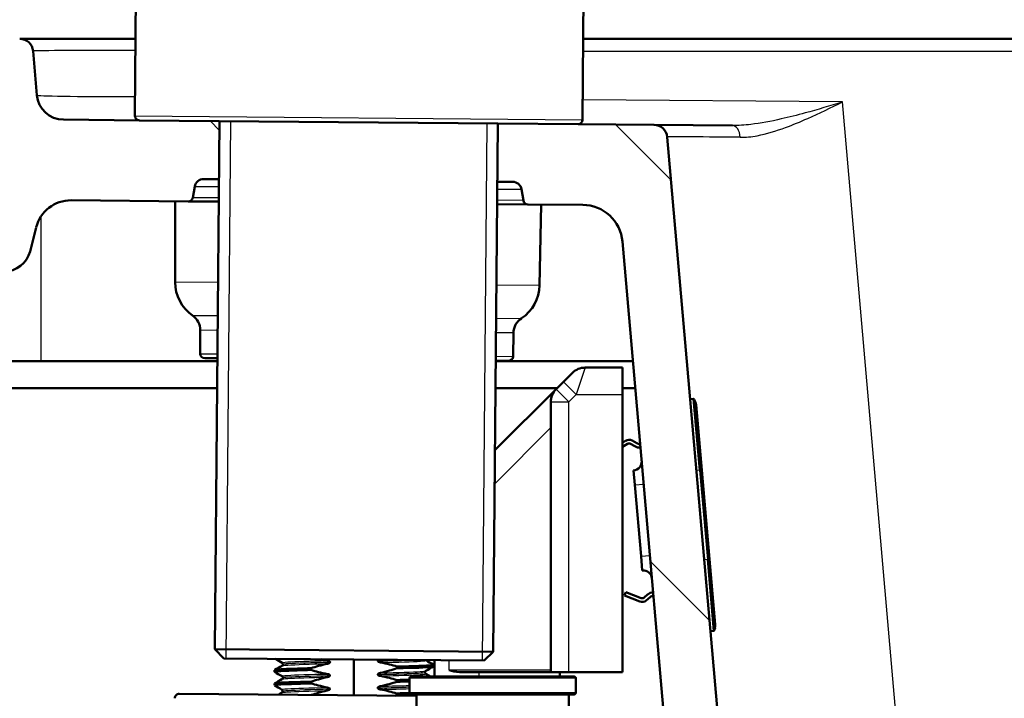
# Model space of a CAD drawing. Header units: millimetres. Extents: x 100 to 2000, y 93 to 2870.
# Tile 28 of 33: x 464 to 574, y 1695 to 1771. Entities that reach past the tile are written whole.
import ezdxf

# ---------------------------------------------------------------- set-up
doc = ezdxf.new("R2010")
doc.units = ezdxf.units.MM
doc.header["$LTSCALE"] = 10
for name, color, linetype, lineweight in [('Dimensions(ISO)', 7, 'Continuous', 25), ('Hatch', 7, 'Continuous', 9), ('Threads(ISO)', 7, 'Continuous', 25), ('Visible Edges(ISO)', 7, 'Continuous', 50), ('Visible Tangent Edges(ISO)', 7, 'Continuous', 25)]:
    doc.layers.add(name, color=color, linetype=linetype, lineweight=lineweight)
doc.styles.add('Text_3.5mm', font='arial.ttf', dxfattribs={"width": 0.9})
doc.dimstyles.new('KS-STANDARD', dxfattribs={"dimscale": 10, "dimtxt": 3.5, "dimasz": 2.5, "dimexe": 3.175, "dimexo": 0, "dimgap": 0.8, "dimtad": 1, "dimdec": 1, "dimrnd": 1e-08, "dimtxsty": 'Text_3.5mm', "dimcen": 0.09, "dimdle": 10, "dimclrd": 7, "dimclre": 7, "dimclrt": 7, "dimadec": 0, "dimazin": 2, "dimtfac": 0.714286, "dimtdec": 4, "dimtmove": 0, "dimatfit": 3, "dimfxl": 1, "dimtolj": 1, "dimlwd": 25, "dimlwe": 25, "dimarcsym": 0})

# ---------------------------------------------------------------- blocks, each defined once
blk = doc.blocks.new('*D6')
at = {"layer": 'Defpoints', "color": 0, "linetype": 'Continuous'}
for p in [(400.64, 2170.88), (400.64, 1762.75), (1000.64, 1762.75)]:
    blk.add_point(p, dxfattribs=at)
at = {"layer": 'Dimensions(ISO)', "color": 7, "linetype": 'Continuous', "lineweight": 25}
for p, q in [((400.64, 1762.75), (400.64, 2202.63)), ((1000.64, 1762.75), (1000.64, 2202.63)), ((975.64, 2170.88), (425.64, 2170.88))]:
    blk.add_line(p, q, dxfattribs=at)
at = {"layer": 'Dimensions(ISO)', "color": 7, "linetype": 'Continuous'}
for points in [[(425.64, 2175.04), (425.64, 2166.71), (400.64, 2170.88)], [(975.64, 2175.04), (975.64, 2166.71), (1000.64, 2170.88)]]:
    blk.add_solid(points, dxfattribs=at)
at = {"layer": 'Dimensions(ISO)', "color": 7, "linetype": 'Continuous', "lineweight": 25, "insert": (665.81, 2196.75), "char_height": 35, "attachment_point": 4, "style": 'Text_3.5mm'}
blk.add_mtext('\\A1;600', dxfattribs=at)
blk = doc.blocks.new('*D11')
at = {"layer": 'Defpoints', "color": 0, "linetype": 'Continuous'}
for p in [(652.04, 2055.03), (400.64, 1762.75), (652.04, 1568.91)]:
    blk.add_point(p, dxfattribs=at)
at = {"layer": 'Dimensions(ISO)', "color": 7, "linetype": 'Continuous', "lineweight": 25}
for p, q in [((400.64, 1762.75), (400.64, 2086.78)), ((652.04, 1568.91), (652.04, 2086.78)), ((425.64, 2055.03), (627.04, 2055.03))]:
    blk.add_line(p, q, dxfattribs=at)
at = {"layer": 'Dimensions(ISO)', "color": 7, "linetype": 'Continuous'}
for points in [[(425.64, 2059.2), (425.64, 2050.86), (400.64, 2055.03)], [(627.04, 2059.2), (627.04, 2050.86), (652.04, 2055.03)]]:
    blk.add_solid(points, dxfattribs=at)
at = {"layer": 'Dimensions(ISO)', "color": 7, "linetype": 'Continuous', "lineweight": 25, "insert": (494.81, 2080.9), "char_height": 35, "attachment_point": 4, "style": 'Text_3.5mm'}
blk.add_mtext('\\A1;251', dxfattribs=at)

msp = doc.modelspace()

# ---------------------------------------------------------------- hatches: boundary and pattern name
at = {"layer": 'Hatch'}
h = msp.add_hatch(dxfattribs=at)
h.set_pattern_fill('ANSI31', color=256, scale=254, angle=90, style=0)
h.set_pattern_definition([(135, (0, 0), (-22.45064, -22.45064), [])])
edge = h.paths.add_edge_path()
edge.add_line((592.04, 1553.05), (607.37, 1553.05))
edge.add_line((607.37, 1553.05), (607.23, 1555))
edge.add_ellipse((606.94, 1553.83), major_axis=(1.2, -0.04), ratio=1, start_angle=77.607, end_angle=90)
edge.add_line((606.98, 1555.03), (595.02, 1555.45))
edge.add_ellipse((595.02, 1555.55), major_axis=(-0.0999, 0.0035), ratio=1, start_angle=0, end_angle=90, ccw=False)
edge.add_line((594.92, 1555.55), (594.94, 1555.95))
edge.add_ellipse((595.04, 1555.95), major_axis=(0.0035, 0.0999), ratio=1, start_angle=2, end_angle=90, ccw=False)
edge.add_line((595.04, 1556.05), (607.16, 1556.05))
edge.add_line((607.16, 1556.05), (607.09, 1557.06))
edge.add_ellipse((606.09, 1556.99), major_axis=(-0.07, 0.998), ratio=1, start_angle=270, end_angle=341)
edge.add_line((606.35, 1557.95), (596.31, 1560.65))
edge.add_ellipse((596.57, 1561.61), major_axis=(-0.966, 0.259), ratio=1, start_angle=54.5, end_angle=90, ccw=False)
edge.add_line((595.79, 1560.98), (594.13, 1563))
edge.add_ellipse((594.9, 1563.63), major_axis=(-0.636, 0.772), ratio=1, start_angle=54.5, end_angle=90, ccw=False)
edge.add_line((593.9, 1563.56), (593.76, 1565.66))
edge.add_ellipse((590.27, 1565.41), major_axis=(-0.24, 3.49), ratio=1, start_angle=270, end_angle=353)
edge.add_line((590.45, 1568.91), (565.97, 1570.19))
edge.add_spline(control_points=[(565.97, 1570.19), (564.34, 1570.28), (562.73, 1570.63), (559.7, 1571.84), (558.29, 1572.69), (555.55, 1575.01), (554.33, 1576.55), (552.53, 1580.02), (551.99, 1581.92), (551.82, 1583.86)], knot_values=[-2.152597, -2.152597, -2.152597, -2.152597, -1.662265, -1.662265, -1.171933, -1.171933, -0.585967, -0.585967, 0, 0, 0, 0], degree=3, periodic=0)
edge.add_line((551.82, 1583.86), (536.6, 1757.77))
edge.add_ellipse((535.11, 1757.64), major_axis=(-0.13, 1.49), ratio=1, start_angle=270, end_angle=354.5)
edge.add_line((535.12, 1759.14), (526.64, 1759.21))
edge.add_line((526.64, 1759.21), (517.68, 1759.29))
edge.add_line((517.68, 1759.29), (517.63, 1752.79))
edge.add_line((517.63, 1752.79), (519.34, 1752.78))
edge.add_ellipse((519.33, 1751.78), major_axis=(1, -0.009), ratio=1, start_angle=10, end_angle=90, ccw=False)
edge.add_line((520.32, 1751.94), (520.53, 1750.68))
edge.add_ellipse((521.02, 1750.76), major_axis=(0.083, -0.493), ratio=1, start_angle=270, end_angle=350)
edge.add_line((521.02, 1750.26), (527.16, 1750.21))
edge.add_ellipse((527.12, 1745.71), major_axis=(4.5, -0.04), ratio=1, start_angle=5.5, end_angle=90, ccw=False)
edge.add_line((531.6, 1746.1), (546.18, 1579.46))
edge.add_spline(control_points=[(546.18, 1579.46), (546.37, 1577.29), (546.91, 1575.16), (548.66, 1571.17), (549.86, 1569.33), (553.08, 1565.8), (555.2, 1564.23), (559.91, 1562.01), (562.46, 1561.36), (565.06, 1561.23)], knot_values=[-2.870129, -2.870129, -2.870129, -2.870129, -2.216354, -2.216354, -1.562578, -1.562578, -0.781289, -0.781289, 0, 0, 0, 0], degree=3, periodic=0)
edge.add_line((565.06, 1561.23), (579.56, 1560.47))
edge.add_ellipse((579.03, 1550.48), major_axis=(9.99, -0.52), ratio=1, start_angle=37.8602, end_angle=90, ccw=False)
edge.add_ellipse((595.44, 1561.91), major_axis=(5.72, -8.21), ratio=1, start_angle=270, end_angle=302.2923)
edge.add_ellipse((592.04, 1552.55), major_axis=(0.143, 0.479), ratio=1, start_angle=16.5598, end_angle=90, ccw=False)
edge = h.paths.add_edge_path()
edge.add_line((477.64, 1759.64), (469.15, 1759.72))
edge.add_ellipse((469.18, 1762.72), major_axis=(-3, 0.03), ratio=1, start_angle=5.5, end_angle=90, ccw=False)
edge.add_line((466.19, 1762.45), (465.76, 1767.38))
edge.add_ellipse((464.27, 1767.25), major_axis=(-0.13, 1.49), ratio=1, start_angle=270, end_angle=355)
edge.add_line((464.27, 1768.75), (447.46, 1768.75))
edge.add_ellipse((447.46, 1767.25), major_axis=(-1.5, 0), ratio=1, start_angle=270, end_angle=356)
edge.add_line((445.96, 1767.35), (445.64, 1762.75))
edge.add_line((445.64, 1762.75), (451.64, 1762.75))
edge.add_line((451.64, 1762.75), (452.49, 1762.75))
edge.add_ellipse((452.49, 1761.75), major_axis=(1, 0), ratio=1, start_angle=0, end_angle=90, ccw=False)
edge.add_line((453.49, 1761.75), (453.49, 1758.76))
edge.add_ellipse((451.18, 1756.84), major_axis=(1.92, -2.31), ratio=1, start_angle=65.2703, end_angle=90, ccw=False)
edge.add_line((454.08, 1757.62), (457.47, 1744.97))
edge.add_ellipse((460.37, 1745.75), major_axis=(0.78, -2.9), ratio=1, start_angle=270, end_angle=345)
edge.add_line((460.37, 1742.75), (462.51, 1742.75))
edge.add_ellipse((462.51, 1745.75), major_axis=(3, 0), ratio=1, start_angle=270, end_angle=345.7615)
edge.add_line((465.42, 1745.01), (466.1, 1747.69))
edge.add_ellipse((469.98, 1746.71), major_axis=(0.98, 3.88), ratio=1, start_angle=13.7385, end_angle=90, ccw=False)
edge.add_line((470.01, 1750.71), (483.1, 1750.59))
edge.add_ellipse((483.1, 1751.09), major_axis=(0.5, -0.004), ratio=1, start_angle=270, end_angle=350)
edge.add_line((483.59, 1751), (483.83, 1752.26))
edge.add_ellipse((484.81, 1752.08), major_axis=(0.182, 0.983), ratio=1, start_angle=10, end_angle=90, ccw=False)
edge.add_line((484.82, 1753.08), (486.53, 1753.06))
edge.add_line((486.53, 1753.06), (486.59, 1759.56))
edge.add_line((486.59, 1759.56), (477.64, 1759.64))
edge = h.paths.add_edge_path()
edge.add_line((707.18, 1553.05), (712.04, 1553.05))
edge.add_ellipse((712.04, 1552.55), major_axis=(0.5, 0), ratio=1, start_angle=16.5598, end_angle=90, ccw=False)
edge.add_ellipse((708.64, 1561.91), major_axis=(9.22, 3.88), ratio=1, start_angle=270, end_angle=302.2923)
edge.add_ellipse((725.05, 1550.48), major_axis=(5.72, 8.21), ratio=1, start_angle=37.8602, end_angle=90, ccw=False)
edge.add_line((724.52, 1560.47), (907, 1570.03))
edge.add_spline(control_points=[(907, 1570.03), (909.17, 1570.14), (911.32, 1570.61), (915.37, 1572.22), (917.25, 1573.36), (920.89, 1576.45), (922.52, 1578.51), (924.91, 1583.14), (925.65, 1585.67), (925.87, 1588.26)], knot_values=[-2.870129, -2.870129, -2.870129, -2.870129, -2.216354, -2.216354, -1.562578, -1.562578, -0.781289, -0.781289, 0, 0, 0, 0], degree=3, periodic=0)
edge.add_line((925.87, 1588.26), (936.99, 1715.28))
edge.add_ellipse((1036.61, 1706.56), major_axis=(8.72, 99.62), ratio=1, start_angle=77, end_angle=90, ccw=False)
edge.add_line((941.5, 1737.46), (943.05, 1742.25))
edge.add_ellipse((924.03, 1748.43), major_axis=(19.02, -6.18), ratio=1, start_angle=0, end_angle=3)
edge.add_line((943.35, 1743.25), (947.2, 1757.62))
edge.add_ellipse((950.1, 1756.84), major_axis=(0.78, 2.9), ratio=1, start_angle=65.2703, end_angle=90, ccw=False)
edge.add_line((947.79, 1758.76), (947.79, 1761.75))
edge.add_ellipse((948.79, 1761.75), major_axis=(0, 1), ratio=1, start_angle=0, end_angle=90, ccw=False)
edge.add_line((948.79, 1762.75), (949.64, 1762.75))
edge.add_line((949.64, 1762.75), (955.64, 1762.75))
edge.add_line((955.64, 1762.75), (955.32, 1767.35))
edge.add_ellipse((953.82, 1767.25), major_axis=(-0.1, 1.5), ratio=1, start_angle=270, end_angle=356)
edge.add_line((953.82, 1768.75), (937.02, 1768.75))
edge.add_ellipse((937.02, 1767.25), major_axis=(-1.5, 0), ratio=1, start_angle=270, end_angle=355)
edge.add_line((935.52, 1767.38), (920.24, 1592.67))
edge.add_spline(control_points=[(920.24, 1592.67), (920.09, 1591.04), (919.69, 1589.44), (918.37, 1586.45), (917.48, 1585.07), (915.06, 1582.42), (913.47, 1581.25), (909.94, 1579.58), (908.03, 1579.1), (906.08, 1578.99)], knot_values=[-2.152597, -2.152597, -2.152597, -2.152597, -1.662265, -1.662265, -1.171933, -1.171933, -0.585967, -0.585967, 0, 0, 0, 0], degree=3, periodic=0)
edge.add_line((906.08, 1578.99), (713.63, 1568.91))
edge.add_ellipse((713.82, 1565.41), major_axis=(-3.5, -0.18), ratio=1, start_angle=270, end_angle=353)
edge.add_line((710.32, 1565.66), (710.18, 1563.56))
edge.add_ellipse((709.18, 1563.63), major_axis=(-0.07, -0.998), ratio=1, start_angle=54.5, end_angle=90, ccw=False)
edge.add_line((709.95, 1563), (708.29, 1560.98))
edge.add_ellipse((707.52, 1561.61), major_axis=(-0.636, -0.772), ratio=1, start_angle=54.5, end_angle=90, ccw=False)
edge.add_line((707.78, 1560.65), (697.73, 1557.95))
edge.add_ellipse((697.99, 1556.99), major_axis=(-0.966, -0.259), ratio=1, start_angle=270, end_angle=341)
edge.add_line((696.99, 1557.06), (696.92, 1556.05))
edge.add_line((696.92, 1556.05), (709.04, 1556.05))
edge.add_ellipse((709.04, 1555.95), major_axis=(0.1, 0), ratio=1, start_angle=2, end_angle=90, ccw=False)
edge.add_line((709.14, 1555.95), (709.16, 1555.55))
edge.add_ellipse((709.06, 1555.55), major_axis=(0.0035, -0.0999), ratio=1, start_angle=0, end_angle=90, ccw=False)
edge.add_line((709.06, 1555.45), (697.1, 1555.03))
edge.add_ellipse((697.15, 1553.83), major_axis=(1.16, 0.3), ratio=1, start_angle=77.607, end_angle=90)
edge.add_line((696.85, 1555), (696.71, 1553.05))
edge.add_line((696.71, 1553.05), (707.18, 1553.05))

# ---------------------------------------------------------------- linework, layer by layer
at = {"layer": 'Threads(ISO)'}
for p, q in [((487.8, 1759.55), (487.28, 1699.56)), ((515.95, 1699.31), (516.47, 1759.3))]:
    msp.add_line(p, q, dxfattribs=at)
at = {"layer": 'Visible Edges(ISO)'}
for p, q in [((477.14, 1760.15), (477.88, 1845.14)), ((527.14, 1759.71), (527.88, 1844.71)), ((477.22, 1768.75), (464.27, 1768.75)), ((915.6, 1768.75), (527.22, 1768.75)), ((466.19, 1762.45), (465.76, 1767.38)), ((477.64, 1759.64), (469.15, 1759.72)), ((517.68, 1759.29), (477.64, 1759.64)), ((486.59, 1759.56), (486.08, 1700.57)), ((517.68, 1759.29), (517.17, 1700.3)), ((526.64, 1759.21), (517.68, 1759.29)), ((535.12, 1759.14), (526.64, 1759.21)), ((543.89, 1759.06), (535.12, 1759.14)), ((551.82, 1583.86), (536.6, 1757.77)), ((483.59, 1751), (483.83, 1752.26)), ((484.82, 1753.08), (486.53, 1753.06)), ((517.63, 1752.79), (519.34, 1752.78)), ((520.32, 1751.94), (520.53, 1750.68)), ((470.01, 1750.71), (483.1, 1750.59)), ((481.62, 1741.57), (481.62, 1750.61)), ((483.1, 1750.59), (486.51, 1750.56)), ((517.6, 1750.29), (521.02, 1750.26)), ((521.02, 1750.26), (527.16, 1750.21)), ((522.34, 1741.21), (522.5, 1750.25)), ((465.42, 1745.01), (466.1, 1747.69)), ((531.6, 1746.1), (546.18, 1579.46)), ((484.44, 1733.58), (484.44, 1736.2)), ((519.38, 1733.27), (519.42, 1735.9)), ((466.64, 1732.75), (451.64, 1732.75)), ((486.36, 1732.75), (466.64, 1732.75)), ((486.36, 1733.07), (484.94, 1733.08)), ((518.87, 1732.78), (517.45, 1732.79)), ((532.77, 1732.75), (517.45, 1732.75)), ((525.01, 1730.44), (526.01, 1731.44)), ((527.43, 1732.03), (531.6, 1732.03)), ((531.6, 1732.03), (531.6, 1729.03)), ((525.01, 1730.44), (524.18, 1729.61)), ((419.64, 1729.75), (486.33, 1729.75)), ((524.18, 1729.61), (517.36, 1722.79)), ((517.42, 1729.75), (524.32, 1729.75)), ((531.6, 1729.75), (533.03, 1729.75)), ((531.6, 1698.03), (531.6, 1729.03)), ((523.6, 1728.2), (523.6, 1698.03)), ((539.51, 1728.53), (539.16, 1728.5)), ((539.73, 1728.21), (539.61, 1728.47)), ((539.82, 1727.88), (540.46, 1720.58)), ((531.97, 1723.87), (531.6, 1723.64)), ((531.6, 1723.18), (532.17, 1723.53)), ((532.48, 1723.53), (532.99, 1723.24)), ((533.19, 1723.59), (532.68, 1723.88)), ((532.83, 1720.52), (532.97, 1718.93)), ((541.33, 1710.62), (540.46, 1720.58)), ((533.67, 1710.96), (532.97, 1718.93)), ((533.67, 1710.96), (533.81, 1709.36)), ((541.33, 1710.62), (541.97, 1703.33)), ((531.84, 1706.58), (531.99, 1706.95)), ((533.54, 1705.91), (531.84, 1706.58)), ((531.99, 1706.95), (533.68, 1706.28)), ((533.99, 1706.33), (534.43, 1706.71)), ((534.69, 1706.4), (534.24, 1706.03)), ((541.77, 1702.63), (541.43, 1702.6)), ((541.86, 1702.7), (541.94, 1702.98)), ((486.08, 1700.57), (517.17, 1700.3)), ((487.07, 1699.56), (486.08, 1700.57)), ((516.16, 1699.3), (487.07, 1699.56)), ((501.58, 1695.43), (501.61, 1699.43)), ((510.6, 1699.35), (510.6, 1697.53)), ((516.16, 1699.3), (517.17, 1700.3)), ((492.73, 1698.05), (492.74, 1698.25)), ((493.67, 1698.9), (493.67, 1698.89)), ((496.81, 1698.26), (496.81, 1698.46)), ((498.94, 1699.14), (498.94, 1699.14)), ((504.28, 1699.26), (504.28, 1699.26)), ((506.4, 1698.65), (506.4, 1698.45)), ((510.47, 1698.65), (510.47, 1698.85)), ((493.66, 1697.39), (493.66, 1697.39)), ((498.92, 1697.64), (498.92, 1697.64)), ((504.27, 1697.76), (504.27, 1697.76)), ((506.39, 1697.14), (506.39, 1696.94)), ((507.8, 1697.33), (507.8, 1695.73)), ((508, 1697.53), (526.2, 1697.53)), ((509.54, 1698.01), (509.54, 1698.01)), ((513.39, 1698.03), (523.6, 1698.03)), ((525.6, 1698.03), (523.6, 1698.03)), ((524.6, 1697.53), (524.6, 1698.03)), ((531.6, 1698.03), (525.6, 1698.03)), ((526.4, 1697.33), (526.4, 1695.73)), ((492.72, 1696.55), (492.72, 1696.75)), ((496.8, 1696.76), (496.8, 1696.95)), ((498.91, 1696.14), (498.91, 1696.14)), ((504.26, 1696.26), (504.26, 1696.26)), ((482.09, 1695.6), (508.6, 1695.37)), ((493.64, 1695.89), (493.64, 1695.89)), ((506.37, 1695.64), (506.37, 1695.44)), ((526.2, 1695.53), (508, 1695.53)), ((508.6, 1695.53), (508.6, 1683.7)), ((525.6, 1658.49), (525.6, 1695.53))]:
    msp.add_line(p, q, dxfattribs=at)
for centre, radius, start, end in [((464.27, 1767.25), 1.5, 5, 90), ((469.18, 1762.72), 3, 185, 269.5), ((477.64, 1760.14), 0.5, 179.5, 269.5), ((526.64, 1759.71), 0.5, 269.5, 359.5), ((535.11, 1757.64), 1.5, 5, 89.5), ((484.81, 1752.08), 1, 89.5, 169.5), ((519.33, 1751.78), 1, 9.5, 89.5), ((483.1, 1751.09), 0.5, 269.5, 349.5), ((469.98, 1746.71), 4, 89.5, 165.7615), ((521.02, 1750.76), 0.5, 189.5, 269.5), ((527.12, 1745.71), 4.5, 5, 89.5), ((462.51, 1745.75), 3, 270, 345.7615), ((486.12, 1741.57), 4.5, 180, 235.6045), ((517.84, 1741.29), 4.5, 303.3955, 359), ((482.44, 1736.2), 2, 0, 55.6045), ((521.42, 1735.86), 2, 123.3955, 179), ((484.94, 1733.58), 0.5, 180, 269.5), ((518.88, 1733.28), 0.5, 269.5, 359), ((527.43, 1730.03), 2, 90, 135), ((525.6, 1728.2), 2, 135, 180), ((539.52, 1728.43), 0.1, 25, 95), ((538.82, 1727.79), 1, 5, 25), ((532.33, 1723.27), 0.7, 60.008, 121.5651), ((532.33, 1723.27), 0.3, 60.008, 121.5651), ((533.54, 1724.19), 0.7, 240.008, 273.3091), ((533.54, 1724.19), 1.1, 240.008, 273.924), ((532.75, 1721.52), 1, 275, 5), ((533.9, 1708.37), 1, 5, 95), ((533.79, 1706.56), 0.7, 248.4349, 309.992), ((533.79, 1706.56), 0.3, 248.4349, 309.992), ((535.14, 1705.86), 1.1, 96.076, 129.992), ((535.14, 1705.86), 0.7, 96.6909, 129.992), ((541.77, 1702.73), 0.1, 275, 345), ((540.97, 1703.24), 1, 345, 5), ((508, 1697.33), 0.2, 90, 180), ((526.2, 1697.33), 0.2, 0, 90), ((482.09, 1695.1), 0.5, 89.5, 180.5), ((508, 1695.73), 0.2, 180, 270), ((526.2, 1695.73), 0.2, 270, 0)]:
    msp.add_arc(centre, radius, start, end, dxfattribs=at)
for points in [[(493.58, 1699.06), (493.33, 1699.21), (493.07, 1699.36), (492.82, 1699.51)], [(498.65, 1699.31), (498.41, 1699.36), (498.17, 1699.41), (497.93, 1699.46)], [(509.62, 1699.36), (509.63, 1699.35), (509.64, 1699.35), (509.64, 1699.34)], [(509.64, 1699.34), (509.92, 1699.18), (510.19, 1699.02), (510.46, 1698.86)], [(492.75, 1698.26), (493.02, 1698.42), (493.3, 1698.58), (493.58, 1698.73)], [(510.46, 1698.64), (510.19, 1698.48), (509.91, 1698.32), (509.63, 1698.17)], [(513.39, 1698.03), (512.99, 1698.03), (512.55, 1698.14), (512.23, 1698.23)], [(492.73, 1696.76), (493.01, 1696.92), (493.29, 1697.08), (493.56, 1697.23)], [(493.57, 1697.56), (493.29, 1697.72), (493.02, 1697.88), (492.74, 1698.04)], [(506.39, 1697.14), (506.89, 1697.16), (507.37, 1697.17), (507.8, 1697.18)], [(509.63, 1697.84), (509.81, 1697.74), (509.99, 1697.63), (510.17, 1697.53)], [(493.55, 1696.06), (493.28, 1696.22), (493.01, 1696.38), (492.73, 1696.54)], [(506.39, 1696.94), (506.89, 1696.96), (507.37, 1696.97), (507.8, 1696.98)], [(493.15, 1695.5), (493.28, 1695.58), (493.42, 1695.66), (493.55, 1695.73)], [(506.37, 1695.44), (506.32, 1695.43), (506.26, 1695.41), (506.21, 1695.39)], [(506.37, 1695.64), (506.89, 1695.66), (507.37, 1695.67), (507.8, 1695.68)], [(506.37, 1695.44), (507.22, 1695.46), (507.98, 1695.48), (508.59, 1695.51)]]:
    msp.add_open_spline(points, degree=3, dxfattribs=at)
for points, knots in [([(498.94, 1699.14), (498.94, 1699.15), (498.94, 1699.16), (498.93, 1699.18), (498.92, 1699.19), (498.9, 1699.21), (498.88, 1699.23), (498.81, 1699.27), (498.73, 1699.29), (498.65, 1699.31)], [-0.0444678, -0.0444678, -0.0444678, -0.0444678, -0.04059224, -0.04059224, -0.03631795, -0.03631795, -0.02566869, -0.02566869, 0, 0, 0, 0]), ([(504.46, 1699.41), (504.43, 1699.39), (504.4, 1699.38), (504.35, 1699.35), (504.33, 1699.34), (504.31, 1699.31), (504.3, 1699.3), (504.29, 1699.29), (504.29, 1699.28), (504.29, 1699.27), (504.29, 1699.27), (504.28, 1699.27), (504.28, 1699.27), (504.28, 1699.26), (504.28, 1699.26), (504.28, 1699.26), (504.28, 1699.26), (504.28, 1699.26), (504.28, 1699.26), (504.28, 1699.26), (504.28, 1699.26), (504.28, 1699.26), (504.28, 1699.26), (504.28, 1699.26)], [-0.0230052, -0.0230052, -0.0230052, -0.0230052, -0.01436883, -0.01436883, -0.00705427, -0.00705427, -0.00325606, -0.00325606, -0.0015844, -0.0015844, -0.00078572, -0.00078572, -0.00039187, -0.00039187, -0.00019576, -0.00019576, -0.00009785, -0.00009785, -0.00004892, -0.00004892, -0.00002446, -0.00002446, 0, 0, 0, 0]), ([(492.75, 1698.04), (492.67, 1698.09), (493.13, 1698.13), (494.06, 1698.17), (494.75, 1698.2), (495.7, 1698.23), (496.81, 1698.26)], [120.904681, 120.904681, 120.904681, 120.904681, 121.50529, 121.50529, 121.50529, 121.950834, 121.950834, 121.950834, 121.950834]), ([(492.74, 1698.25), (492.75, 1698.3), (493.2, 1698.34), (494.06, 1698.37), (494.76, 1698.4), (495.7, 1698.43), (496.81, 1698.46)], [120.9513172, 120.9513172, 120.9513172, 120.9513172, 121.5052905, 121.5052905, 121.5052905, 121.9508335, 121.9508335, 121.9508335, 121.9508335]), ([(493.67, 1698.9), (493.67, 1698.93), (493.66, 1698.96), (493.63, 1699.01), (493.62, 1699.02), (493.6, 1699.05), (493.59, 1699.05), (493.58, 1699.06)], [0, 0, 0, 0, 0.0158355, 0.0158355, 0.02993581, 0.02993581, 0.0461651, 0.0461651, 0.0461651, 0.0461651]), ([(493.58, 1698.73), (493.59, 1698.74), (493.6, 1698.75), (493.62, 1698.77), (493.64, 1698.79), (493.66, 1698.84), (493.67, 1698.86), (493.67, 1698.89)], [0, 0, 0, 0, 0.01863776, 0.01863776, 0.0319727, 0.0319727, 0.0461709, 0.0461709, 0.0461709, 0.0461709]), ([(496.81, 1698.46), (497.09, 1698.54), (497.36, 1698.63), (497.97, 1698.8), (498.31, 1698.89), (498.65, 1698.96)], [-0.1904609, -0.1904609, -0.1904609, -0.1904609, -0.1036427, -0.1036427, 0, 0, 0, 0]), ([(498.64, 1697.81), (498.3, 1697.87), (497.97, 1697.95), (497.36, 1698.1), (497.08, 1698.18), (496.81, 1698.26)], [-0.1881183, -0.1881183, -0.1881183, -0.1881183, -0.0857024, -0.0857024, 0, 0, 0, 0]), ([(498.65, 1698.96), (498.73, 1698.98), (498.8, 1699.01), (498.87, 1699.05), (498.89, 1699.06), (498.92, 1699.09), (498.93, 1699.1), (498.93, 1699.12), (498.93, 1699.12), (498.94, 1699.13), (498.94, 1699.13), (498.94, 1699.14), (498.94, 1699.14), (498.94, 1699.14), (498.94, 1699.14), (498.94, 1699.14), (498.94, 1699.14), (498.94, 1699.14), (498.94, 1699.14), (498.94, 1699.14), (498.94, 1699.14), (498.94, 1699.14), (498.94, 1699.14), (498.94, 1699.14)], [-0.03196536, -0.03196536, -0.03196536, -0.03196536, -0.01402892, -0.01402892, -0.00689691, -0.00689691, -0.00319017, -0.00319017, -0.00155368, -0.00155368, -0.0007707, -0.0007707, -0.00038441, -0.00038441, -0.00019204, -0.00019204, -0.00009599, -0.00009599, -0.00004799, -0.00004799, -0.00002399, -0.00002399, 0, 0, 0, 0]), ([(504.28, 1699.26), (504.28, 1699.25), (504.29, 1699.24), (504.29, 1699.22), (504.3, 1699.22), (504.32, 1699.19), (504.34, 1699.17), (504.42, 1699.13), (504.49, 1699.11), (504.57, 1699.09)], [-0.0444678, -0.0444678, -0.0444678, -0.0444678, -0.04059224, -0.04059224, -0.03631795, -0.03631795, -0.02566869, -0.02566869, 0, 0, 0, 0]), ([(506.4, 1698.45), (506.12, 1698.36), (505.85, 1698.27), (505.24, 1698.1), (504.9, 1698.01), (504.56, 1697.94)], [-0.1904609, -0.1904609, -0.1904609, -0.1904609, -0.1036427, -0.1036427, 0, 0, 0, 0]), ([(504.57, 1699.09), (504.91, 1699.03), (505.24, 1698.95), (505.85, 1698.8), (506.13, 1698.73), (506.4, 1698.65)], [-0.1881183, -0.1881183, -0.1881183, -0.1881183, -0.0857024, -0.0857024, 0, 0, 0, 0]), ([(506.4, 1698.65), (508.33, 1698.69), (509.74, 1698.74), (510.25, 1698.8), (510.43, 1698.82), (510.5, 1698.84), (510.46, 1698.86)], [123.093393, 123.093393, 123.093393, 123.093393, 123.868919, 123.868919, 123.868919, 124.139546, 124.139546, 124.139546, 124.139546]), ([(506.4, 1698.45), (508.33, 1698.49), (509.74, 1698.54), (510.25, 1698.6), (510.4, 1698.61), (510.47, 1698.63), (510.47, 1698.65)], [123.0933935, 123.0933935, 123.0933935, 123.0933935, 123.8689187, 123.8689187, 123.8689187, 124.0929098, 124.0929098, 124.0929098, 124.0929098]), ([(493.56, 1697.23), (493.57, 1697.24), (493.58, 1697.25), (493.61, 1697.27), (493.62, 1697.29), (493.65, 1697.33), (493.65, 1697.36), (493.66, 1697.39)], [0, 0, 0, 0, 0.01863776, 0.01863776, 0.0319727, 0.0319727, 0.0461709, 0.0461709, 0.0461709, 0.0461709]), ([(493.66, 1697.39), (493.66, 1697.43), (493.65, 1697.46), (493.62, 1697.51), (493.61, 1697.52), (493.58, 1697.55), (493.57, 1697.55), (493.57, 1697.56)], [0, 0, 0, 0, 0.0158355, 0.0158355, 0.02993581, 0.02993581, 0.0461651, 0.0461651, 0.0461651, 0.0461651]), ([(496.8, 1696.95), (497.07, 1697.04), (497.35, 1697.13), (497.96, 1697.3), (498.3, 1697.39), (498.63, 1697.46)], [-0.1904609, -0.1904609, -0.1904609, -0.1904609, -0.1036427, -0.1036427, 0, 0, 0, 0]), ([(498.63, 1697.46), (498.71, 1697.48), (498.79, 1697.51), (498.86, 1697.55), (498.88, 1697.56), (498.9, 1697.59), (498.91, 1697.6), (498.92, 1697.62), (498.92, 1697.62), (498.92, 1697.63), (498.92, 1697.63), (498.92, 1697.63), (498.92, 1697.64), (498.92, 1697.64), (498.92, 1697.64), (498.92, 1697.64), (498.92, 1697.64), (498.92, 1697.64), (498.92, 1697.64), (498.92, 1697.64), (498.92, 1697.64), (498.92, 1697.64), (498.92, 1697.64), (498.92, 1697.64)], [-0.03196536, -0.03196536, -0.03196536, -0.03196536, -0.01402892, -0.01402892, -0.00689691, -0.00689691, -0.00319017, -0.00319017, -0.00155368, -0.00155368, -0.0007707, -0.0007707, -0.00038441, -0.00038441, -0.00019204, -0.00019204, -0.00009599, -0.00009599, -0.00004799, -0.00004799, -0.00002399, -0.00002399, 0, 0, 0, 0]), ([(498.92, 1697.64), (498.92, 1697.65), (498.92, 1697.66), (498.92, 1697.68), (498.91, 1697.69), (498.89, 1697.71), (498.87, 1697.73), (498.79, 1697.77), (498.72, 1697.79), (498.64, 1697.81)], [-0.0444678, -0.0444678, -0.0444678, -0.0444678, -0.04059224, -0.04059224, -0.03631795, -0.03631795, -0.02566869, -0.02566869, 0, 0, 0, 0]), ([(504.56, 1697.94), (504.51, 1697.93), (504.45, 1697.91), (504.37, 1697.87), (504.34, 1697.86), (504.3, 1697.83), (504.29, 1697.81), (504.28, 1697.79), (504.28, 1697.79), (504.27, 1697.78), (504.27, 1697.77), (504.27, 1697.77), (504.27, 1697.77), (504.27, 1697.76), (504.27, 1697.76), (504.27, 1697.76)], [-0.03518994, -0.03518994, -0.03518994, -0.03518994, -0.01911412, -0.01911412, -0.00913879, -0.00913879, -0.0044396, -0.0044396, -0.00210429, -0.00210429, -0.00099685, -0.00099685, -0.00041119, -0.00041119, 0, 0, 0, 0]), ([(504.27, 1697.76), (504.27, 1697.75), (504.27, 1697.74), (504.28, 1697.72), (504.29, 1697.71), (504.31, 1697.69), (504.33, 1697.67), (504.4, 1697.63), (504.48, 1697.61), (504.56, 1697.59)], [-0.0444678, -0.0444678, -0.0444678, -0.0444678, -0.04059224, -0.04059224, -0.03631795, -0.03631795, -0.02566869, -0.02566869, 0, 0, 0, 0]), ([(504.56, 1697.59), (504.9, 1697.53), (505.23, 1697.45), (505.84, 1697.3), (506.11, 1697.22), (506.39, 1697.14)], [-0.1881183, -0.1881183, -0.1881183, -0.1881183, -0.0857024, -0.0857024, 0, 0, 0, 0]), ([(509.63, 1698.17), (509.62, 1698.16), (509.61, 1698.15), (509.58, 1698.13), (509.57, 1698.11), (509.55, 1698.07), (509.54, 1698.04), (509.54, 1698.01)], [0, 0, 0, 0, 0.01863776, 0.01863776, 0.0319727, 0.0319727, 0.0461709, 0.0461709, 0.0461709, 0.0461709]), ([(509.54, 1698.01), (509.54, 1697.97), (509.55, 1697.94), (509.57, 1697.89), (509.59, 1697.88), (509.61, 1697.85), (509.62, 1697.85), (509.63, 1697.84)], [0, 0, 0, 0, 0.0158355, 0.0158355, 0.02993581, 0.02993581, 0.0461651, 0.0461651, 0.0461651, 0.0461651]), ([(492.74, 1696.54), (492.66, 1696.59), (493.11, 1696.63), (494.05, 1696.67), (494.74, 1696.7), (495.69, 1696.73), (496.8, 1696.76)], [114.621496, 114.621496, 114.621496, 114.621496, 115.222105, 115.222105, 115.222105, 115.667648, 115.667648, 115.667648, 115.667648]), ([(492.73, 1696.75), (492.73, 1696.8), (493.19, 1696.84), (494.05, 1696.87), (494.74, 1696.9), (495.69, 1696.93), (496.8, 1696.95)], [114.6681319, 114.6681319, 114.6681319, 114.6681319, 115.2221052, 115.2221052, 115.2221052, 115.6676482, 115.6676482, 115.6676482, 115.6676482]), ([(493.64, 1695.89), (493.64, 1695.93), (493.63, 1695.96), (493.61, 1696.01), (493.6, 1696.02), (493.57, 1696.04), (493.56, 1696.05), (493.55, 1696.06)], [0, 0, 0, 0, 0.0158355, 0.0158355, 0.02993581, 0.02993581, 0.0461651, 0.0461651, 0.0461651, 0.0461651]), ([(498.62, 1696.31), (498.29, 1696.37), (497.95, 1696.45), (497.35, 1696.6), (497.07, 1696.67), (496.8, 1696.76)], [-0.1881183, -0.1881183, -0.1881183, -0.1881183, -0.0857024, -0.0857024, 0, 0, 0, 0]), ([(498.91, 1696.14), (498.91, 1696.15), (498.91, 1696.16), (498.9, 1696.18), (498.9, 1696.18), (498.88, 1696.21), (498.85, 1696.23), (498.78, 1696.27), (498.71, 1696.29), (498.62, 1696.31)], [-0.0444678, -0.0444678, -0.0444678, -0.0444678, -0.04059224, -0.04059224, -0.03631795, -0.03631795, -0.02566869, -0.02566869, 0, 0, 0, 0]), ([(498.62, 1695.96), (498.7, 1695.98), (498.77, 1696.01), (498.85, 1696.05), (498.87, 1696.06), (498.89, 1696.09), (498.9, 1696.1), (498.91, 1696.11), (498.91, 1696.12), (498.91, 1696.13), (498.91, 1696.13), (498.91, 1696.13), (498.91, 1696.13), (498.91, 1696.14), (498.91, 1696.14), (498.91, 1696.14), (498.91, 1696.14), (498.91, 1696.14), (498.91, 1696.14), (498.91, 1696.14), (498.91, 1696.14), (498.91, 1696.14), (498.91, 1696.14), (498.91, 1696.14)], [-0.03196539, -0.03196539, -0.03196539, -0.03196539, -0.01402893, -0.01402893, -0.00689691, -0.00689691, -0.00319017, -0.00319017, -0.00155369, -0.00155369, -0.0007707, -0.0007707, -0.00038441, -0.00038441, -0.00019204, -0.00019204, -0.00009599, -0.00009599, -0.00004799, -0.00004799, -0.00002399, -0.00002399, 0, 0, 0, 0]), ([(504.55, 1696.44), (504.5, 1696.43), (504.45, 1696.41), (504.36, 1696.38), (504.33, 1696.36), (504.29, 1696.33), (504.28, 1696.32), (504.27, 1696.29), (504.26, 1696.29), (504.26, 1696.28), (504.26, 1696.27), (504.26, 1696.26), (504.26, 1696.26), (504.26, 1696.26)], [-0.03004619, -0.03004619, -0.03004619, -0.03004619, -0.01888624, -0.01888624, -0.00958466, -0.00958466, -0.00468334, -0.00468334, -0.00214385, -0.00214385, -0.00087475, -0.00087475, 0, 0, 0, 0]), ([(504.26, 1696.26), (504.26, 1696.25), (504.26, 1696.24), (504.27, 1696.22), (504.27, 1696.21), (504.29, 1696.19), (504.32, 1696.17), (504.39, 1696.13), (504.46, 1696.11), (504.55, 1696.09)], [-0.0444678, -0.0444678, -0.0444678, -0.0444678, -0.04059224, -0.04059224, -0.03631795, -0.03631795, -0.02566869, -0.02566869, 0, 0, 0, 0]), ([(506.39, 1696.94), (506.11, 1696.86), (505.83, 1696.77), (505.22, 1696.6), (504.89, 1696.51), (504.55, 1696.44)], [-0.1904609, -0.1904609, -0.1904609, -0.1904609, -0.1036427, -0.1036427, 0, 0, 0, 0]), ([(504.55, 1696.09), (504.88, 1696.03), (505.22, 1695.95), (505.82, 1695.8), (506.1, 1695.72), (506.37, 1695.64)], [-0.1881183, -0.1881183, -0.1881183, -0.1881183, -0.0857024, -0.0857024, 0, 0, 0, 0]), ([(493.55, 1695.73), (493.56, 1695.74), (493.57, 1695.74), (493.6, 1695.77), (493.61, 1695.79), (493.63, 1695.83), (493.64, 1695.86), (493.64, 1695.89)], [0, 0, 0, 0, 0.01863776, 0.01863776, 0.0319727, 0.0319727, 0.0461709, 0.0461709, 0.0461709, 0.0461709]), ([(496.84, 1695.47), (497.1, 1695.55), (497.36, 1695.63), (497.95, 1695.8), (498.28, 1695.88), (498.62, 1695.96)], [-0.1843537, -0.1843537, -0.1843537, -0.1843537, -0.1036427, -0.1036427, 0, 0, 0, 0])]:
    msp.add_open_spline(points, degree=3, knots=knots, dxfattribs=at)
at = {"layer": 'Visible Tangent Edges(ISO)'}
for p, q in [((527.21, 1767.38), (915.6, 1767.38)), ((556.18, 1761.7), (527.16, 1761.95)), ((571.01, 1592.16), (556.18, 1761.7)), ((477.14, 1760.15), (527.14, 1759.71)), ((483.83, 1752.26), (486.53, 1752.24)), ((486.52, 1750.98), (483.59, 1751)), ((517.62, 1751.97), (520.32, 1751.94)), ((520.53, 1750.68), (517.61, 1750.71)), ((466.64, 1748.91), (466.64, 1732.75)), ((486.43, 1741.53), (481.62, 1741.57)), ((522.34, 1741.21), (517.53, 1741.25)), ((483.57, 1737.85), (486.4, 1737.83)), ((517.49, 1737.56), (520.32, 1737.53)), ((486.39, 1736.19), (484.44, 1736.2)), ((519.42, 1735.9), (517.48, 1735.92)), ((484.44, 1733.58), (486.36, 1733.56)), ((517.46, 1733.29), (519.38, 1733.27)), ((527.43, 1732.03), (526.43, 1729.03)), ((526.43, 1729.03), (525.01, 1730.44)), ((524.18, 1729.61), (525.6, 1728.2)), ((525.6, 1728.2), (526.43, 1729.03)), ((526.43, 1729.03), (531.6, 1729.03)), ((523.6, 1728.2), (525.6, 1728.2)), ((525.6, 1698.03), (525.6, 1728.2)), ((540.21, 1720.56), (539.51, 1728.53)), ((539.61, 1728.47), (540.3, 1720.57)), ((540.4, 1720.58), (539.73, 1728.21)), ((517.33, 1719.06), (523.6, 1725.33)), ((540.21, 1720.56), (539.86, 1720.53)), ((540.3, 1720.57), (540.21, 1720.56)), ((540.21, 1720.56), (541.08, 1710.6)), ((540.3, 1720.57), (540.4, 1720.58)), ((541.17, 1710.61), (540.3, 1720.57)), ((540.4, 1720.58), (540.46, 1720.58)), ((540.4, 1720.58), (541.27, 1710.62)), ((532.97, 1718.93), (533.97, 1719.01)), ((533.67, 1710.96), (534.67, 1711.04)), ((541.08, 1710.6), (540.73, 1710.57)), ((541.17, 1710.61), (541.08, 1710.6)), ((541.77, 1702.63), (541.08, 1710.6)), ((541.17, 1710.61), (541.27, 1710.62)), ((541.17, 1710.61), (541.86, 1702.7)), ((541.33, 1710.62), (541.27, 1710.62)), ((541.94, 1702.98), (541.27, 1710.62)), ((512.23, 1698.23), (512.23, 1699.34)), ((523.6, 1698.23), (512.23, 1698.23)), ((526.4, 1697.33), (507.8, 1697.33)), ((515.6, 1697.53), (515.6, 1698.03)), ((507.8, 1695.73), (526.4, 1695.73))]:
    msp.add_line(p, q, dxfattribs=at)
for centre, major_axis, ratio, start_param, end_param in [((485.85, 1767.25), (20.09, -0.13), 0.006455, 2.015612, 3.1422), ((486.26, 1762.57), (-20.07, -0.11), 0.012937, 0.001059, 1.100208), ((543.88, 1757.56), (0.01, 1.5), 0.589323, 4.839189, 6.283185), ((556.71, 1757.45), (20.1, -0.32), 0.006443, 2.207511, 3.14226)]:
    msp.add_ellipse(centre, major_axis=major_axis, ratio=ratio, start_param=start_param, end_param=end_param, dxfattribs=at)
for points, knots in [([(556.18, 1761.7), (554.78, 1761.27), (553.38, 1760.84), (551.1, 1760.22), (550.22, 1759.99), (548.18, 1759.53), (547.04, 1759.31), (545.23, 1759.1), (544.55, 1759.06), (543.89, 1759.06)], [-1.394766, -1.394766, -1.394766, -1.394766, -0.931623, -0.931623, -0.634955, -0.634955, -0.244213, -0.244213, 0, 0, 0, 0]), ([(544.75, 1757.75), (545.37, 1757.74), (546, 1757.81), (547.69, 1758.12), (548.75, 1758.45), (550.64, 1759.15), (551.46, 1759.49), (553.58, 1760.42), (554.88, 1761.06), (556.18, 1761.7)], [0, 0, 0, 0, 0.244213, 0.244213, 0.634955, 0.634955, 0.931623, 0.931623, 1.394766, 1.394766, 1.394766, 1.394766]), ([(493.59, 1699.06), (493.53, 1699.09), (493.74, 1699.13), (494.22, 1699.16), (495.06, 1699.22), (496.69, 1699.26), (498.65, 1699.31)], [127.183084, 127.183084, 127.183084, 127.183084, 127.64043, 127.64043, 127.64043, 128.427873, 128.427873, 128.427873, 128.427873]), ([(504.57, 1699.09), (506.56, 1699.14), (508.2, 1699.19), (509.03, 1699.24), (509.49, 1699.27), (509.69, 1699.31), (509.63, 1699.34)], [122.899539, 122.899539, 122.899539, 122.899539, 123.696391, 123.696391, 123.696391, 124.144328, 124.144328, 124.144328, 124.144328]), ([(493.59, 1698.73), (493.63, 1698.76), (493.85, 1698.79), (494.22, 1698.81), (495.05, 1698.87), (496.68, 1698.92), (498.65, 1698.96)], [121.002736, 121.002736, 121.002736, 121.002736, 121.357245, 121.357245, 121.357245, 122.144688, 122.144688, 122.144688, 122.144688]), ([(493.68, 1698.9), (493.68, 1698.93), (493.88, 1698.96), (494.3, 1698.99), (495.15, 1699.04), (496.87, 1699.09), (498.94, 1699.14)], [127.234502, 127.234502, 127.234502, 127.234502, 127.634386, 127.634386, 127.634386, 128.461992, 128.461992, 128.461992, 128.461992]), ([(493.68, 1698.89), (493.68, 1698.93), (493.88, 1698.96), (494.3, 1698.98), (495.15, 1699.04), (496.87, 1699.09), (498.94, 1699.14)], [120.951317, 120.951317, 120.951317, 120.951317, 121.351201, 121.351201, 121.351201, 122.178807, 122.178807, 122.178807, 122.178807]), ([(493.58, 1697.56), (493.51, 1697.59), (493.73, 1697.63), (494.21, 1697.66), (495.04, 1697.72), (496.67, 1697.76), (498.64, 1697.81)], [120.899898, 120.899898, 120.899898, 120.899898, 121.357245, 121.357245, 121.357245, 122.144688, 122.144688, 122.144688, 122.144688]), ([(493.57, 1697.23), (493.62, 1697.26), (493.83, 1697.29), (494.21, 1697.31), (495.04, 1697.37), (496.67, 1697.42), (498.63, 1697.46)], [114.719551, 114.719551, 114.719551, 114.719551, 115.07406, 115.07406, 115.07406, 115.861503, 115.861503, 115.861503, 115.861503]), ([(493.66, 1697.39), (493.66, 1697.43), (493.87, 1697.46), (494.28, 1697.48), (495.14, 1697.54), (496.86, 1697.59), (498.92, 1697.64)], [120.951317, 120.951317, 120.951317, 120.951317, 121.351201, 121.351201, 121.351201, 122.178807, 122.178807, 122.178807, 122.178807]), ([(493.66, 1697.39), (493.66, 1697.43), (493.87, 1697.46), (494.28, 1697.48), (495.14, 1697.54), (496.86, 1697.59), (498.92, 1697.64)], [114.668132, 114.668132, 114.668132, 114.668132, 115.068015, 115.068015, 115.068015, 115.895622, 115.895622, 115.895622, 115.895622]), ([(504.27, 1697.76), (506.26, 1697.81), (507.95, 1697.85), (508.82, 1697.91), (509.29, 1697.94), (509.53, 1697.97), (509.53, 1698.01)], [122.86542, 122.86542, 122.86542, 122.86542, 123.665187, 123.665187, 123.665187, 124.09291, 124.09291, 124.09291, 124.09291]), ([(504.27, 1697.76), (506.26, 1697.8), (507.95, 1697.85), (508.82, 1697.91), (509.29, 1697.94), (509.53, 1697.97), (509.53, 1698.01)], [116.582235, 116.582235, 116.582235, 116.582235, 117.382001, 117.382001, 117.382001, 117.809725, 117.809725, 117.809725, 117.809725]), ([(504.56, 1697.94), (506.55, 1697.98), (508.19, 1698.03), (509.02, 1698.09), (509.38, 1698.11), (509.58, 1698.14), (509.62, 1698.17)], [122.899539, 122.899539, 122.899539, 122.899539, 123.696391, 123.696391, 123.696391, 124.041491, 124.041491, 124.041491, 124.041491]), ([(504.56, 1697.59), (506.55, 1697.64), (508.19, 1697.69), (509.01, 1697.74), (509.48, 1697.77), (509.68, 1697.81), (509.62, 1697.84)], [116.616354, 116.616354, 116.616354, 116.616354, 117.413205, 117.413205, 117.413205, 117.861143, 117.861143, 117.861143, 117.861143]), ([(493.56, 1696.06), (493.5, 1696.09), (493.71, 1696.13), (494.2, 1696.16), (495.03, 1696.21), (496.66, 1696.26), (498.62, 1696.31)], [114.616713, 114.616713, 114.616713, 114.616713, 115.07406, 115.07406, 115.07406, 115.861503, 115.861503, 115.861503, 115.861503]), ([(493.65, 1695.89), (493.65, 1695.93), (493.86, 1695.96), (494.27, 1695.98), (495.12, 1696.04), (496.85, 1696.09), (498.91, 1696.14)], [114.668132, 114.668132, 114.668132, 114.668132, 115.068015, 115.068015, 115.068015, 115.895622, 115.895622, 115.895622, 115.895622]), ([(493.65, 1695.89), (493.65, 1695.92), (493.86, 1695.95), (494.27, 1695.98), (495.12, 1696.04), (496.85, 1696.09), (498.91, 1696.14)], [108.384947, 108.384947, 108.384947, 108.384947, 108.78483, 108.78483, 108.78483, 109.612437, 109.612437, 109.612437, 109.612437]), ([(493.56, 1695.73), (493.61, 1695.76), (493.82, 1695.79), (494.19, 1695.81), (495.03, 1695.87), (496.66, 1695.92), (498.62, 1695.96)], [108.436365, 108.436365, 108.436365, 108.436365, 108.790874, 108.790874, 108.790874, 109.578317, 109.578317, 109.578317, 109.578317])]:
    msp.add_open_spline(points, degree=3, knots=knots, dxfattribs=at)
for points in [[(504.28, 1699.26), (505.82, 1699.3), (507.18, 1699.33), (508.12, 1699.37)], [(504.28, 1699.26), (505.83, 1699.3), (507.19, 1699.33), (508.14, 1699.37)], [(504.26, 1696.26), (505.64, 1696.29), (506.88, 1696.32), (507.79, 1696.36)], [(504.26, 1696.26), (505.64, 1696.29), (506.88, 1696.32), (507.79, 1696.36)], [(504.55, 1696.44), (505.81, 1696.47), (506.93, 1696.5), (507.79, 1696.53)], [(504.55, 1696.09), (505.81, 1696.12), (506.93, 1696.15), (507.79, 1696.18)]]:
    msp.add_open_spline(points, degree=3, dxfattribs=at)

# ---------------------------------------------------------------- dimensions: what is measured, and where the dimension line sits
at = {"layer": 'Dimensions(ISO)', "color": 7, "linetype": 'Continuous', "lineweight": 25}
dim = msp.add_linear_dim(base=(400.64, 2170.88), p1=(1000.64, 1762.75), p2=(400.64, 1762.75), dimstyle='KS-STANDARD', override={"dimgap": 0.8, "dimdec": 1, "dimtol": 0, "dimlim": 0, "dimtp": 0, "dimtm": 0, "dimtdec": 4, "dimtofl": 0, "dimatfit": 1}, dxfattribs=at)
dim.commit()
dim.dimension.update_dxf_attribs({"geometry": '*D6', "text_midpoint": (700.64, 2170.88), "dimtype": 160})
dim = msp.add_linear_dim(base=(652.04, 2055.03), p1=(400.64, 1762.75), p2=(652.04, 1568.91), angle=180, dimstyle='KS-STANDARD', override={"dimgap": 0.8, "dimdec": 0, "dimtol": 0, "dimlim": 0, "dimtp": 0, "dimtm": 0, "dimtdec": 4, "dimtofl": 0, "dimatfit": 1}, dxfattribs=at)
dim.commit()
dim.dimension.update_dxf_attribs({"geometry": '*D11', "text_midpoint": (526.84, 2055.03), "dimtype": 160})

doc.saveas('drawing.dxf')
